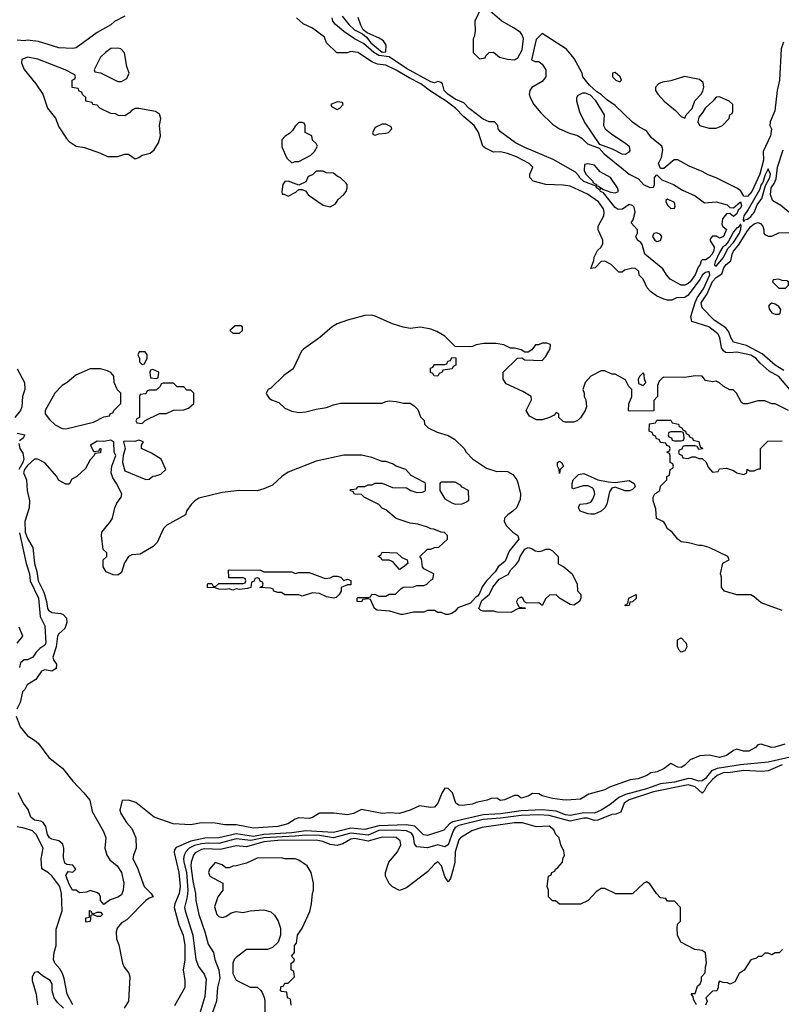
# Model space of a CAD drawing. Header units: inches. Extents: x 2348352 to 2479776, y 460422 to 613655.
# Tile 135 of 256: x 2363745 to 2368125, y 532452 to 538118. Entities that reach past the tile are written whole.
import ezdxf

# ---------------------------------------------------------------- set-up
doc = ezdxf.new("R2010")
doc.units = ezdxf.units.IN
doc.header["$MEASUREMENT"] = 0
doc.layers.add('C3563', color=7, linetype='Continuous')

msp = doc.modelspace()

# ---------------------------------------------------------------- linework, layer by layer
at = {"layer": 'C3563', "color": 4}
for points, elevation in [([(2366410, 538186), (2366398, 538182), (2366362, 538110), (2366364.7, 538050), (2366359.6, 538020.4), (2366352.7, 538007.3), (2366354, 537930), (2366390, 537894), (2366422, 537898), (2366426, 537910), (2366446, 537930), (2366470, 537932), (2366503.6, 537903.6), (2366551, 537891), (2366590, 537886.8), (2366610, 537898.8), (2366635.1, 537944.9), (2366642.7, 538010), (2366633.6, 538033.6), (2366624.7, 538044.7), (2366588, 538070), (2366518, 538110), (2366450, 538168)], 44), ([(2364310, 537954), (2364270, 537952.7), (2364238, 537930), (2364210, 537902), (2364174, 537830), (2364178, 537818), (2364210, 537812), (2364310, 537762), (2364330, 537762), (2364360.4, 537779.6), (2364375.3, 537810), (2364362, 537850), (2364347.3, 537927.3), (2364326, 537950)], 52), ([(2363790, 537902.7), (2363758, 537890), (2363756, 537870), (2363770, 537832), (2363838, 537750), (2363878, 537690), (2363906, 537610), (2363950.9, 537550.9), (2363970, 537502), (2364014.4, 537434.4), (2364030, 537418), (2364070, 537391.3), (2364118, 537382), (2364210.7, 537350.7), (2364250, 537331.3), (2364310, 537331.3), (2364350, 537344.7), (2364370, 537344.7), (2364410, 537318), (2364430, 537326), (2364450, 537338.8), (2364495.3, 537350), (2364519, 537370), (2364544, 537410), (2364555.3, 537450), (2364548.7, 537510), (2364557.2, 537550), (2364550, 537574), (2364526, 537590), (2364430, 537608), (2364410, 537608), (2364390, 537598), (2364376.9, 537583.1), (2364350, 537566), (2364312.7, 537567.3), (2364296.4, 537576.4), (2364270, 537578), (2364206, 537610), (2364190, 537626), (2364166, 537630), (2364162, 537642), (2364126, 537650), (2364126, 537670), (2364107.3, 537687.3), (2364102, 537702), (2364087.3, 537707.3), (2364082, 537722), (2364047.3, 537727.3), (2364046, 537770), (2364062, 537778), (2364066, 537790), (2364062, 537802), (2364006, 537830), (2363850, 537892)], 52), ([(2367170, 537814), (2367154, 537810), (2367154, 537790), (2367174, 537770), (2367190, 537762), (2367198, 537762), (2367206, 537770), (2367198, 537790)], 44), ([(2367567.8, 537792.3), (2367490, 537766.6), (2367441.1, 537758.9), (2367418, 537750), (2367401, 537730), (2367401, 537710), (2367414.8, 537690), (2367450.7, 537650), (2367515.8, 537595.8), (2367550, 537561), (2367570, 537552), (2367577.2, 537570), (2367613.4, 537606.6), (2367627.7, 537652.3), (2367663.5, 537690), (2367672.9, 537707.1), (2367680.4, 537730), (2367676.4, 537756.4), (2367654.3, 537774.3)], 44), ([(2367230, 537343.6), (2367210, 537344), (2367153.9, 537373.9), (2367080.7, 537400.7), (2366994, 537530), (2366966.3, 537586.3), (2366948.7, 537650), (2366948.9, 537671.1), (2366956.4, 537683.6), (2366983.1, 537696.9), (2366996.9, 537696.9), (2367025.4, 537685.4), (2367054.4, 537654.4), (2367106.8, 537570), (2367102, 537510), (2367113, 537490), (2367150, 537458.7), (2367230, 537408.2), (2367250.3, 537390.3), (2367253.8, 537366.2), (2367246.7, 537353.3)], 44), ([(2367770, 537675.3), (2367750, 537673.2), (2367730.6, 537649.4), (2367687.3, 537610), (2367674.4, 537585.6), (2367650, 537558), (2367644.7, 537530), (2367654, 537510), (2367710, 537494), (2367750, 537494), (2367770, 537502), (2367786, 537510), (2367826, 537550), (2367828.4, 537571.6), (2367842, 537578), (2367846, 537590), (2367846, 537630), (2367826, 537650)], 44), ([(2365570, 537646), (2365534, 537630), (2365538, 537618), (2365570, 537602), (2365586, 537610), (2365606, 537630), (2365602, 537642)], 52), ([(2365370, 537526), (2365350, 537526), (2365330, 537506), (2365316.9, 537483.1), (2365296.9, 537463.1), (2365271.6, 537448.4), (2365252.7, 537427.3), (2365252.7, 537387.3), (2365282, 537322), (2365310, 537294), (2365330, 537302), (2365350, 537302), (2365420.4, 537339.6), (2365440.4, 537359.6), (2365458, 537390), (2365450, 537406), (2365430, 537426), (2365426, 537450), (2365386, 537470), (2365386, 537510), (2365382, 537522)], 52), ([(2365850, 537518), (2365830, 537518), (2365790, 537498), (2365774, 537470), (2365778, 537458), (2365790, 537454), (2365810, 537462), (2365850, 537464.7), (2365866, 537470), (2365886, 537490), (2365882, 537502)], 52), ([(2368050, 537259.3), (2368030, 537222.7), (2368018.9, 537181.1), (2368010, 537169.2), (2368000, 537140), (2367934.3, 537025.7), (2367909.2, 536990), (2367906, 536966), (2367910, 536958), (2367913.4, 536966.6), (2367930, 536970.5), (2367950, 536986), (2367970, 537008.5), (2367987, 537053), (2368013.5, 537090), (2368034.8, 537165.2), (2368059.1, 537210), (2368063, 537230)], 48), ([(2365490, 537246), (2365450, 537246), (2365430, 537226), (2365404.7, 537215.3), (2365390, 537186), (2365350, 537166), (2365290, 537188.7), (2365270, 537188), (2365258, 537170), (2365252, 537130), (2365254, 537114), (2365266, 537114), (2365290, 537102), (2365333.6, 537126.4), (2365350, 537142), (2365370, 537142), (2365390, 537132), (2365404.7, 537110), (2365490, 537051), (2365530, 537042), (2365560.4, 537059.6), (2365576.4, 537083.6), (2365610, 537112), (2365622, 537130), (2365628, 537150), (2365628, 537170), (2365620.4, 537180.4), (2365590, 537208), (2365570, 537218), (2365550, 537235.3), (2365510, 537238)], 52), ([(2367470, 537086), (2367462, 537078), (2367462, 537070), (2367472, 537050), (2367490, 537032), (2367510, 537034), (2367514, 537046), (2367510, 537066)], 44), ([(2367890, 536942), (2367878, 536922), (2367870, 536920.7), (2367850, 536897.7), (2367819.1, 536840.9), (2367801.5, 536818.5), (2367789.5, 536810.5), (2367770, 536778.4), (2367745.1, 536725.1), (2367741.6, 536710), (2367743.1, 536703.1), (2367750, 536699.1), (2367792.9, 536750), (2367817.4, 536802.6), (2367850, 536837), (2367885.4, 536890), (2367892.6, 536912.6), (2367894.5, 536934.5)], 48), ([(2367410, 536892.7), (2367391.6, 536888.4), (2367384.7, 536870), (2367398, 536850), (2367410, 536842.8), (2367430, 536846.8), (2367439, 536870), (2367430, 536882)], 44), ([(2368110, 536626), (2368078, 536622), (2368074, 536610), (2368110, 536574), (2368150, 536574), (2368166, 536590), (2368166, 536610), (2368156.4, 536616.4), (2368130, 536618)], 44), ([(2368070, 536488), (2368059.6, 536480.4), (2368052, 536470), (2368058, 536450), (2368070, 536432), (2368090, 536424.7), (2368110, 536424.7), (2368118, 536430), (2368122, 536450), (2368110, 536468), (2368090, 536482)], 44), ([(2365016.4, 536356.4), (2364983.6, 536356.4), (2364954, 536330), (2364970, 536314), (2365010, 536314), (2365026, 536330), (2365026, 536350)], 52), ([(2364467.3, 536207.3), (2364432.7, 536207.3), (2364424.7, 536190), (2364434, 536170), (2364434, 536150), (2364450, 536134), (2364462, 536138), (2364478, 536170), (2364478, 536190)], 52), ([(2366150, 536068), (2366128.4, 536068.4), (2366122, 536082), (2366107.3, 536087.3), (2366107.3, 536112.7), (2366122, 536118), (2366130, 536134), (2366190, 536134), (2366202, 536138), (2366207.3, 536152.7), (2366222, 536158), (2366230, 536174), (2366252.7, 536172.7), (2366254, 536130), (2366238, 536122), (2366231.6, 536108.4), (2366178, 536102), (2366174, 536090), (2366158, 536082)], 52), ([(2364150, 536109), (2364067.5, 536072.5), (2364018, 536030), (2363990, 536014), (2363946.8, 535970), (2363891, 535870), (2363891.3, 535850), (2363916.8, 535816.8), (2363950, 535786.8), (2363990, 535766), (2364010, 535764.7), (2364170, 535802), (2364230, 535834), (2364262, 535838), (2364266, 535850), (2364282, 535858), (2364286, 535870), (2364326, 535910), (2364326, 535970), (2364308.4, 535988.4), (2364288, 536030), (2364287.3, 536067.3), (2364268.4, 536088.4), (2364250, 536098), (2364210, 536108.7)], 52), ([(2364510, 536106), (2364498, 536102), (2364494, 536090), (2364498, 536058), (2364530, 536054), (2364542, 536058), (2364546, 536090)], 52), ([(2367330, 536086), (2367310, 536066), (2367302, 536050), (2367304.7, 536024.7), (2367330, 536014), (2367346, 536030), (2367338, 536050), (2367336.4, 536076.4)], 52), ([(2364630, 536026), (2364570, 536026), (2364558, 536022), (2364552.7, 536007.3), (2364530, 535986), (2364490, 535986), (2364478, 535982), (2364470, 535966), (2364438, 535962), (2364434, 535950), (2364434, 535830), (2364418, 535822), (2364414, 535810), (2364418, 535798), (2364450, 535794), (2364467.3, 535812.7), (2364550, 535852), (2364590, 535852), (2364630, 535872), (2364690, 535874), (2364716.4, 535883.6), (2364746, 535910), (2364746, 535970), (2364730, 535986), (2364707.3, 535987.3), (2364690, 536006), (2364650, 536006)], 52), ([(2367550, 535746), (2367490, 535746), (2367478, 535742), (2367474, 535730), (2367478, 535718), (2367492.7, 535712.7), (2367498, 535698), (2367510, 535694), (2367550, 535694), (2367562, 535698), (2367566, 535710), (2367562, 535742)], 52), ([(2364430, 535699), (2364408, 535692), (2364346.3, 535693.7), (2364342, 535690), (2364352, 535650), (2364341, 535610), (2364337.3, 535570), (2364350, 535522), (2364470, 535472), (2364490, 535474), (2364510, 535492), (2364527.3, 535492.7), (2364556.4, 535503.6), (2364586, 535530), (2364558, 535590), (2364503.1, 535623.1), (2364446, 535650), (2364446, 535670), (2364458, 535690)], 52), ([(2366850, 535506), (2366848, 535530), (2366838, 535550), (2366838, 535570), (2366850, 535578), (2366862, 535570), (2366872, 535550), (2366854, 535530)], 52), ([(2367170, 535456), (2367250, 535466), (2367278, 535450), (2367284.7, 535430), (2367270, 535415.3), (2367252.8, 535407.2), (2367226.8, 535406.8), (2367170, 535429), (2367150, 535422), (2367138, 535402), (2367121, 535330), (2367111, 535310), (2367090, 535289.3), (2367050, 535273.2), (2367030, 535273.2), (2367014, 535274), (2366968.7, 535290), (2366958, 535310), (2366966, 535330), (2367006, 535334), (2367030, 535342.8), (2367041.5, 535358.5), (2367052.7, 535390), (2367049.2, 535410), (2367042, 535422), (2367015.1, 535435.1), (2366984.9, 535435.1), (2366930, 535418), (2366923.1, 535423.1), (2366922, 535450), (2366928.7, 535470), (2366958, 535502), (2366990, 535506), (2367070, 535470.8), (2367130, 535458.8)], 52), ([(2366250, 535458), (2366170, 535458), (2366165.4, 535454.6), (2366162, 535450), (2366162, 535410), (2366190, 535362), (2366230, 535338), (2366250, 535331.3), (2366290, 535332), (2366310, 535342), (2366327.3, 535352.7), (2366326, 535410), (2366290, 535428), (2366280.4, 535440.4)], 52), ([(2365930, 534955.3), (2365895.3, 534995.3), (2365883.1, 535003.1), (2365870, 535008.7), (2365828.9, 535008.9), (2365822, 535022), (2365806, 535030), (2365822, 535038), (2365830, 535054), (2365914, 535050), (2365943.6, 535023.6), (2365974, 535010), (2365978, 534990), (2365950, 534968.7)], 52), ([(2366730, 535058.8), (2366750, 535061), (2366771, 535071), (2366791.1, 535071.1), (2366810, 535062), (2366842, 535030), (2366842, 534990), (2366845.4, 534985.4), (2366874, 534970), (2366922, 534930), (2366951.3, 534870), (2366952.7, 534832.7), (2366972, 534810), (2366972, 534790), (2366964.7, 534770), (2366932, 534750), (2366910, 534753.2), (2366849.1, 534789.1), (2366830, 534808), (2366792.7, 534807.3), (2366771.6, 534788.4), (2366750, 534748), (2366730, 534762), (2366660.4, 534760.4), (2366648, 534768), (2366638, 534790), (2366630, 534795.3), (2366610, 534786), (2366602, 534770), (2366603.6, 534763.6), (2366618, 534738), (2366650, 534734), (2366654, 534730), (2366610, 534728), (2366570, 534708), (2366491.6, 534708.4), (2366470, 534715.3), (2366410, 534715.3), (2366398, 534718), (2366386, 534730), (2366403.2, 534776.8), (2366446.6, 534813.4), (2366467, 534853), (2366502, 534898), (2366554, 534926), (2366570, 534952), (2366599, 534981), (2366615.3, 535004.7), (2366624, 535030), (2366650, 535071), (2366670, 535080.7), (2366690, 535075.5), (2366710, 535062.8)], 52), ([(2365150, 534942), (2365310, 534942), (2365330, 534932), (2365350, 534938), (2365410, 534938), (2365502, 534902), (2365530, 534906), (2365550, 534916), (2365570, 534916), (2365592, 534910), (2365610, 534892), (2365630, 534898), (2365650, 534891.3), (2365650, 534866), (2365630, 534866), (2365594, 534850), (2365594, 534830), (2365582, 534810), (2365566, 534794), (2365550, 534788.7), (2365510, 534797.2), (2365470, 534817.2), (2365430, 534821.2), (2365370, 534802), (2365350, 534808.7), (2365270, 534809.2), (2365250, 534822), (2365230, 534822), (2365206, 534830), (2365202, 534842), (2365188, 534848), (2365126, 534850), (2365142, 534858), (2365146, 534870), (2365142, 534882), (2365127.3, 534887.3), (2365122, 534902), (2365110, 534906), (2365098, 534902), (2365092.7, 534887.3), (2365078, 534882), (2365074, 534850), (2365055.3, 534844.7), (2365010, 534839), (2364990, 534844), (2364970, 534835.3), (2364950, 534844), (2364930, 534839), (2364890, 534842), (2364870, 534848.7), (2364826, 534850), (2364826, 534870), (2364830, 534874), (2364850, 534874), (2364858, 534858), (2364870, 534854), (2364890, 534874), (2365030, 534874), (2365042, 534878), (2365046, 534890), (2365042, 534902), (2365030, 534906), (2364947.3, 534907.3), (2364946, 534950), (2364950, 534952), (2365130, 534951.3)], 52), ([(2367230, 534746), (2367226, 534750), (2367242, 534758), (2367248, 534790), (2367290, 534811.3), (2367290, 534788), (2367270, 534768), (2367254, 534766), (2367250, 534748)], 52), ([(2367550, 534478), (2367538, 534490), (2367528.7, 534510), (2367528.7, 534550), (2367550, 534562), (2367578, 534530), (2367582, 534510), (2367570, 534486)], 52), ([(2364170, 532974), (2364190, 532982), (2364210, 532982), (2364222, 532970), (2364210, 532958), (2364190, 532958), (2364170, 532968), (2364154, 532966), (2364150, 532928), (2364130, 532926), (2364126, 532930), (2364126, 532950), (2364146, 532954), (2364147.3, 532992.7), (2364154, 532990), (2364158, 532978)], 52)]:
    msp.add_lwpolyline(points, close=True, dxfattribs=dict(at, elevation=elevation))
for points, elevation in [([(2364350, 538138), (2364290, 538108.7), (2364270, 538089), (2364190, 538044), (2364070, 537957.2), (2364050, 537953.2), (2363970, 537956), (2363852.9, 537992.9), (2363790, 538001.2), (2363770, 537997.2), (2363730, 538001.2)], 48), ([(2368175.1, 535990), (2368110, 536065.7), (2368056.2, 536096.2), (2368002.8, 536142.8), (2367978.7, 536170), (2367950, 536187.8), (2367870, 536205.1), (2367830, 536200.7), (2367803.3, 536203.3), (2367791.9, 536211.9), (2367781.2, 536230), (2367771.6, 536290), (2367759.3, 536310), (2367708.7, 536350), (2367610, 536382), (2367605.6, 536410), (2367628.9, 536491.1), (2367642, 536518), (2367678, 536570), (2367713.3, 536650), (2367710, 536668.7), (2367690, 536664), (2367672.2, 536650), (2367657.1, 536622.9), (2367590, 536533), (2367570, 536520.5), (2367522, 536518), (2367495.3, 536504.7), (2367470, 536504), (2367449.4, 536509.4), (2367408, 536530), (2367373.6, 536553.6), (2367354.6, 536574.6), (2367330, 536626), (2367308.4, 536648.4), (2367306, 536670), (2367287.3, 536687.3), (2367270, 536688), (2367223.6, 536676.4), (2367210, 536666), (2367190, 536666), (2367146, 536710), (2367110, 536728), (2367090, 536726), (2367054, 536690), (2367030, 536686), (2367047.3, 536732.7), (2367048.4, 536751.6), (2367068, 536790), (2367088.7, 536810), (2367099, 536830), (2367099, 536850), (2367072.3, 536910), (2367072, 536930), (2367105.1, 536990), (2367107.3, 537010), (2367102.9, 537030), (2367073.6, 537070), (2367010, 537114.3), (2366910, 537159.5), (2366870, 537166.6), (2366770.7, 537169.3), (2366698, 537190), (2366678, 537210), (2366678, 537230), (2366695.3, 537270), (2366675.3, 537290), (2366602, 537330), (2366550, 537349.3), (2366510, 537357.2), (2366470, 537355.3), (2366420.2, 537380.2), (2366409, 537390), (2366383.7, 537470), (2366359.5, 537510), (2366300.1, 537560.1), (2366251.6, 537610), (2366198, 537650), (2366107.2, 537707.2), (2366051.5, 537750), (2365984.1, 537784.1), (2365910, 537828.7), (2365850, 537856.1), (2365802.2, 537862.3), (2365774.1, 537874.2), (2365690, 537928.7), (2365650, 537935.3), (2365628.4, 537928.4), (2365568.4, 537928.4), (2365510, 537986), (2365497.2, 538017.2), (2365430, 538068.7), (2365374.6, 538094.6), (2365338, 538130)], 48), ([(2368137.5, 537990), (2368123.5, 537950), (2368114.5, 537770), (2368101.7, 537710), (2368087, 537593), (2368060.5, 537530), (2368059.3, 537510), (2368068.4, 537490), (2368062.6, 537450), (2368020.5, 537359.5), (2368021.8, 537310), (2368001, 537230), (2367955.2, 537130), (2367930, 537101.6), (2367910, 537102), (2367890, 537135.3), (2367870, 537149), (2367750, 537209.2), (2367705.1, 537225.1), (2367670, 537245.2), (2367595.3, 537275.3), (2367530, 537312), (2367508.5, 537311.5), (2367450, 537262.7), (2367430, 537262), (2367419.3, 537290), (2367435.3, 537324.7), (2367444.5, 537370), (2367438, 537390), (2367378.4, 537438.4), (2367350, 537479.3), (2367310, 537499), (2367270, 537529.2), (2367170, 537625.2), (2367120.1, 537660.1), (2367090, 537688.7), (2367064, 537704), (2367022, 537742), (2366984, 537790), (2366979, 537810), (2366934.8, 537894.8), (2366890, 537949), (2366750, 538038), (2366715.3, 538004.7), (2366688.1, 537888.1), (2366710, 537878), (2366730, 537878), (2366750, 537862), (2366771, 537830), (2366771, 537790), (2366750, 537762), (2366690.9, 537729.1), (2366678, 537710), (2366676, 537690), (2366681, 537670), (2366702.8, 537630), (2366742, 537582), (2366810, 537517.3), (2366850, 537490.8), (2366906.2, 537466.2), (2366952.2, 537452.2), (2366977.4, 537437.4), (2367010, 537403.8), (2367078.3, 537378.3), (2367105.7, 537345.7), (2367205.2, 537265.2), (2367250.7, 537230), (2367303.4, 537203.4), (2367332, 537170), (2367370, 537152), (2367390, 537154), (2367395.3, 537170), (2367395.3, 537210), (2367410, 537224.7), (2367437.3, 537197.3), (2367504.7, 537170), (2367556.7, 537136.7), (2367630, 537104), (2367684, 537064), (2367750, 537070.7), (2367813.4, 537053.4), (2367830, 537038), (2367850, 537036), (2367891.3, 537070), (2367897.1, 537050), (2367890, 537034), (2367877.5, 537022.5), (2367870, 537002), (2367850, 536986.6), (2367830, 537004), (2367810, 537000.9), (2367787.9, 536972.1), (2367782.6, 536942.6), (2367788.5, 536928.5), (2367810.4, 536910.4), (2367792.8, 536870), (2367770, 536860.9), (2367750, 536872.7), (2367730, 536872.7), (2367719.1, 536860.9), (2367714, 536850), (2367738.7, 536810), (2367736.5, 536790), (2367727.2, 536770), (2367710, 536749.6), (2367690, 536737), (2367670, 536736), (2367664, 536730), (2367659.1, 536710), (2367646.1, 536693.9), (2367630, 536649.6), (2367600.3, 536610), (2367590, 536599.7), (2367570, 536591.3), (2367550, 536591.3), (2367486.1, 536626.1), (2367464.2, 536650), (2367443.9, 536683.9), (2367340.9, 536770), (2367325.2, 536825.2), (2367317.2, 536837.2), (2367298, 536850), (2367288.7, 536870), (2367298, 536890), (2367298, 536910), (2367262, 536950), (2367272.5, 536967.5), (2367285.2, 537010), (2367279.3, 537039.3), (2367270, 537048.7), (2367250, 537055.3), (2367212.5, 537027.5), (2367186.7, 537026.7), (2367170, 537037), (2367102.7, 537122.7), (2367085.2, 537130), (2367082, 537138), (2367086, 537146), (2367078, 537142), (2367062, 537150), (2367060.4, 537159.6), (2367070, 537162), (2367102, 537142), (2367145.5, 537125.5), (2367170, 537122), (2367188.7, 537130), (2367183.7, 537150), (2367142.7, 537210), (2367083, 537243), (2367050, 537280.9), (2367011.6, 537288.4), (2366994, 537286), (2366991.3, 537250), (2367001, 537230), (2367041, 537190), (2367042, 537182), (2367062, 537170), (2367059.6, 537160.4), (2366990, 537187.6), (2366963.7, 537210), (2366960.2, 537220.2), (2366941.2, 537241.2), (2366813.4, 537313.4), (2366650, 537382.4), (2366597.2, 537410), (2366510, 537474), (2366497.2, 537490), (2366494, 537510), (2366475.3, 537530), (2366446, 537530), (2366410, 537546.6), (2366330, 537607.3), (2366299.7, 537639.8), (2366250, 537662), (2366207.6, 537690), (2366185.6, 537710), (2366176, 537750), (2366170, 537757.2), (2366150, 537762.7), (2366130, 537755.1), (2366110, 537761.6), (2365970, 537837.6), (2365870, 537905.6), (2365810, 537913.2), (2365782, 537930), (2365722, 537982), (2365670, 538008.3), (2365610, 538049.7), (2365560.7, 538090), (2365545.1, 538110), (2365542.7, 538130)], 44), ([(2365598.8, 538138.8), (2365637.3, 538090), (2365670, 538060.7), (2365716.9, 538036.9), (2365738.8, 538018.8), (2365765.2, 537985.2), (2365830, 537931), (2365850, 537934), (2365851.8, 537971.8), (2365837, 537997), (2365812.9, 538012.9), (2365743.1, 538043.1), (2365720.2, 538060.2), (2365706.3, 538086.3), (2365691.8, 538131.8)], 44), ([(2368168.7, 537010), (2368122, 537050), (2368076.5, 537076.5), (2368063.5, 537110), (2368067, 537150), (2368084.7, 537175.3), (2368096.5, 537203.5), (2368103.8, 537270), (2368135.1, 537370)], 44), ([(2368139.5, 536099.5), (2368090, 536129.7), (2368015.9, 536195.9), (2367924.2, 536244.2), (2367850, 536263.6), (2367834, 536290), (2367823, 536323), (2367805.9, 536345.9), (2367739.6, 536390), (2367670, 536460.9), (2367664.8, 536490), (2367699.1, 536540.9), (2367730, 536611.8), (2367750, 536634.6), (2367783.5, 536656.5), (2367794.7, 536690), (2367808.4, 536710), (2367835.3, 536730), (2367842.7, 536770), (2367850, 536785.5), (2367879.7, 536820.3), (2367930, 536903), (2367950, 536928), (2367970, 536943), (2367990, 536950.5), (2368006, 536946), (2368018, 536930), (2368024.7, 536910), (2368024.7, 536890), (2368030, 536882), (2368050, 536872), (2368070, 536872), (2368110, 536891.3), (2368170, 536894)], 44), ([(2368166, 535870), (2368090, 535908), (2368070, 535908), (2368030, 535926), (2367990, 535926), (2367930, 535908), (2367908.4, 535908.4), (2367896.4, 535916.4), (2367868.4, 535968.4), (2367848, 535988), (2367830, 535988.7), (2367790, 536008.7), (2367768.9, 536028.9), (2367750, 536038), (2367730, 536035.3), (2367690, 536042), (2367670, 536068), (2367630, 536069), (2367570, 536059), (2367450, 536062), (2367442, 536058), (2367422, 536038), (2367412.7, 536012.7), (2367414, 535950), (2367392.7, 535927.3), (2367392.7, 535867.3), (2367250, 535866), (2367246, 535870), (2367248.4, 535908.4), (2367266, 535950), (2367266, 535990), (2367248.4, 536008.4), (2367230, 536046), (2367170, 536078), (2367150, 536078), (2367110, 536098), (2367090, 536098), (2367030, 536068), (2366998, 536030), (2366984.7, 535990), (2366991.3, 535970), (2366991.3, 535950), (2367001, 535930), (2367004.7, 535890), (2366998, 535870), (2366970, 535828), (2366952, 535810), (2366930, 535802), (2366882, 535802), (2366870, 535806), (2366846, 535830), (2366846, 535850), (2366830, 535858), (2366818, 535842), (2366791.1, 535828.9), (2366750, 535815.3), (2366716.4, 535816.4), (2366676.4, 535836.4), (2366658, 535870), (2366688, 535930), (2366686, 535950), (2366638, 535978), (2366543.1, 536023.1), (2366526, 536050), (2366526, 536090), (2366608.4, 536171.6), (2366632, 536172), (2366650, 536162), (2366750, 536158), (2366770, 536178), (2366796.4, 536223.6), (2366798, 536250), (2366776.5, 536256.5), (2366750, 536257.2), (2366728, 536248), (2366712, 536248), (2366690, 536218), (2366670, 536206), (2366650, 536206), (2366630, 536218), (2366590, 536228), (2366568.4, 536228.4), (2366530, 536248), (2366485.4, 536254.6), (2366414.6, 536254.6), (2366370, 536248), (2366350, 536238), (2366330, 536235.3), (2366250, 536238), (2366190, 536298), (2366144.7, 536324.7), (2366110, 536337.2), (2366050, 536348.7), (2365990, 536342), (2365950, 536348.7), (2365890, 536368.7), (2365790, 536413.2), (2365770, 536417.2), (2365730, 536416), (2365630.7, 536389.3), (2365570, 536368.7), (2365542, 536350), (2365471.3, 536290), (2365376.8, 536223.2), (2365366, 536210), (2365318, 536110), (2365264.7, 536070), (2365190, 535998), (2365174, 535990), (2365162, 535970), (2365163.6, 535963.6), (2365179.6, 535939.6), (2365194, 535930), (2365235.3, 535915.3), (2365270, 535882), (2365310, 535864.7), (2365350, 535858), (2365390, 535861), (2365450, 535878), (2365510, 535886), (2365550, 535902), (2365590, 535911.3), (2365830, 535912), (2365850, 535922), (2365870, 535924.7), (2365910, 535922), (2365951.6, 535911.6), (2365990, 535911.3), (2366015.3, 535895.3), (2366035.3, 535875.3), (2366050, 535834), (2366071.6, 535811.6), (2366074, 535790), (2366094, 535770), (2366145.4, 535745.4), (2366210, 535724.7), (2366245.4, 535705.4), (2366302, 535650), (2366312, 535630), (2366350, 535591.3), (2366430, 535538), (2366490, 535518), (2366510, 535521), (2366550, 535518), (2366582, 535502), (2366604.7, 535470), (2366610, 535454), (2366624.7, 535390), (2366623.6, 535356.4), (2366602, 535310), (2366582, 535290), (2366552, 535270), (2366534, 535250), (2366532, 535230), (2366545.4, 535205.4), (2366582, 535170), (2366610.6, 535150.6), (2366616, 535130), (2366559.9, 535060.1), (2366538, 535002), (2366497.3, 534970), (2366478.8, 534941.2), (2366430, 534889), (2366404.9, 534855.1), (2366387.9, 534812.1), (2366378.5, 534801.5), (2366366.2, 534793.8), (2366338.5, 534761.5), (2366265.2, 534734.8), (2366250, 534715.3), (2366230, 534702), (2366210, 534695.3), (2366196.4, 534696.4), (2366170, 534708), (2366150, 534708), (2366130, 534718), (2366090, 534718), (2366070, 534708.7), (2366010, 534708.7), (2365950, 534695.3), (2365936.4, 534696.4), (2365874.6, 534714.6), (2365800.4, 534720.4), (2365786, 534730), (2365762, 534782), (2365750, 534786), (2365718, 534782), (2365710, 534768), (2365686, 534770), (2365686, 534790), (2365690, 534794), (2365750, 534794), (2365762, 534798), (2365770, 534812), (2365791.1, 534811.1), (2365810, 534802), (2365850, 534802), (2365870, 534812), (2365907.3, 534812.7), (2365936.4, 534843.6), (2365950, 534852), (2366010, 534854), (2366030, 534862), (2366070, 534862), (2366086, 534870), (2366110, 534894), (2366122, 534898), (2366126, 534930), (2366070, 534958), (2366062, 534970), (2366056.4, 535016.4), (2366046, 535030), (2366090, 535072), (2366110, 535072), (2366130, 535082), (2366156.4, 535083.6), (2366206, 535130), (2366206, 535150), (2366187.3, 535167.3), (2366168.4, 535168.4), (2366127.3, 535187.3), (2366110, 535188), (2366090, 535198), (2366034.6, 535214.6), (2365990, 535222), (2365910, 535248.7), (2365850, 535298), (2365830, 535308), (2365810, 535328), (2365726, 535370), (2365710, 535386), (2365670, 535388), (2365662, 535402), (2365646, 535410), (2365650, 535414), (2365682, 535418), (2365690, 535432), (2365730, 535432), (2365750, 535442), (2365770, 535442), (2365788.9, 535451.1), (2365830, 535451.3), (2365890, 535426), (2365970, 535424.7), (2365994, 535410), (2366030, 535398), (2366060.4, 535399.6), (2366074.6, 535405.4), (2366078, 535410), (2366078, 535450), (2366070, 535458), (2365996.4, 535496.4), (2365966, 535530), (2365910, 535548.7), (2365890, 535562), (2365850, 535575.3), (2365830, 535575.3), (2365770, 535599), (2365710, 535613.2), (2365610, 535613.2), (2365450, 535577.2), (2365290, 535515.3), (2365252, 535490), (2365199.8, 535440.2), (2365150, 535418), (2365110, 535408), (2365010, 535409), (2364910, 535397.2), (2364775.3, 535364.7), (2364752, 535350), (2364730.9, 535329.1), (2364706.4, 535293.6), (2364698, 535270), (2364592, 535210), (2364572, 535190), (2364536, 535110), (2364512.8, 535087.2), (2364438, 535042), (2364390, 535039), (2364370, 535028.7), (2364347.1, 534992.9), (2364330, 534938), (2364310, 534922), (2364283.1, 534923.1), (2364242, 534942), (2364226, 534970), (2364226, 535010), (2364246, 535030), (2364246, 535050), (2364226, 535070), (2364215.3, 535150), (2364218, 535170), (2364268, 535230), (2364278, 535250), (2364293.2, 535310), (2364303.7, 535336.3), (2364329, 535370), (2364333.2, 535390), (2364302.7, 535450), (2364281.2, 535481.2), (2364271.8, 535510), (2364275.1, 535550), (2364299, 535610), (2364289.3, 535630), (2364286, 535690), (2364270, 535699.6), (2364230, 535691.6), (2364190, 535693.2), (2364152, 535670), (2364170, 535634), (2364202, 535638), (2364206, 535650), (2364211.1, 535651.1), (2364210, 535626), (2364178, 535622), (2364174, 535610), (2364150, 535586), (2364123.6, 535536.4), (2364074, 535490), (2364045.4, 535474.6), (2364030, 535446), (2364010, 535446), (2363968.9, 535468.9), (2363958, 535490), (2363889.1, 535569.1), (2363850, 535588.7), (2363830, 535588.7), (2363790, 535552.6), (2363772.8, 535530), (2363767.9, 535510), (2363784, 535470), (2363788.9, 535410), (2363801.6, 535350), (2363799.1, 535310), (2363774.9, 535230), (2363777.3, 535170), (2363790, 535133.4), (2363820.5, 535080.5), (2363830.7, 534990), (2363843.9, 534943.9), (2363850.5, 534890), (2363884.6, 534824.6), (2363899, 534770), (2363904.2, 534730), (2363910, 534720.5), (2363930, 534707), (2363981, 534701), (2363995.3, 534695.3), (2364014.8, 534674.8), (2364016, 534650), (2364004.5, 534615.5), (2363970, 534585.2), (2363962.4, 534570), (2363954.3, 534510), (2363934.9, 534450), (2363940.7, 534430), (2363957.3, 534410), (2363954.9, 534385.1), (2363930.6, 534369.4), (2363890, 534378), (2363870.5, 534369.5), (2363838.9, 534321.1), (2363787.7, 534290), (2363775.5, 534264.5), (2363762, 534250), (2363748.4, 534190), (2363728.4, 534150)], 52), ([(2363730.4, 536110), (2363773, 536030), (2363775.5, 535990), (2363760.5, 535950), (2363758.4, 535890), (2363750.3, 535869.7), (2363717.1, 535830)], 48), ([(2368130, 534719), (2368010, 534762), (2367970, 534798), (2367950, 534808), (2367870, 534809.2), (2367798, 534830), (2367782, 534850), (2367782, 534910), (2367775.3, 534930), (2367789.1, 534990.9), (2367826, 535010), (2367818, 535030), (2367710, 535080.9), (2367670, 535092.3), (2367650, 535092.7), (2367591.6, 535108.4), (2367550, 535114), (2367529.3, 535129.3), (2367498, 535170), (2367468, 535190), (2367462, 535210), (2367450, 535228), (2367408, 535248), (2367403.1, 535303.1), (2367389, 535350), (2367388.7, 535370), (2367398, 535390), (2367426, 535410), (2367430, 535434), (2367466, 535470), (2367466, 535490), (2367482, 535498), (2367486, 535530), (2367502, 535538), (2367506, 535550), (2367502, 535562), (2367486, 535570), (2367486, 535610), (2367482, 535622), (2367466, 535630), (2367482, 535638), (2367486, 535650), (2367482, 535662), (2367467.3, 535667.3), (2367462, 535682), (2367430, 535686), (2367422, 535702), (2367407.3, 535707.3), (2367402, 535722), (2367387.3, 535727.3), (2367382, 535742), (2367366, 535750), (2367367.3, 535792.7), (2367402, 535798), (2367410, 535814), (2367490, 535814), (2367498, 535798), (2367534, 535790), (2367538, 535778), (2367554, 535770), (2367558, 535758), (2367574, 535750), (2367578, 535738), (2367594, 535730), (2367598, 535718), (2367614, 535710), (2367618, 535698), (2367650, 535692), (2367658, 535658), (2367670, 535654), (2367672, 535648), (2367650, 535646), (2367642, 535662), (2367630, 535666), (2367570, 535666), (2367558, 535662), (2367552.7, 535647.3), (2367538, 535642), (2367534, 535630), (2367538, 535618), (2367552.7, 535612.7), (2367558, 535598), (2367590, 535594), (2367610, 535602), (2367630, 535602), (2367650, 535594), (2367670, 535594), (2367692.7, 535572.7), (2367703.6, 535543.6), (2367730, 535514), (2367762, 535518), (2367770, 535534), (2367810, 535538), (2367850, 535524.7), (2367870, 535511.3), (2367910, 535502), (2367926, 535510), (2367928.4, 535531.6), (2367942, 535522), (2367970, 535522), (2367994, 535534), (2368006, 535534), (2368006, 535650), (2368047.3, 535692.7), (2368130, 535694)], 52), ([(2363730, 535738.8), (2363774, 535730), (2363764.7, 535710), (2363744.4, 535695.6)], 48), ([(2363740.9, 535679.1), (2363746.5, 535650), (2363763.1, 535623.1), (2363768.2, 535590), (2363762.6, 535570), (2363741, 535530)], 48), ([(2363744.8, 535164.8), (2363781.5, 534990), (2363801.2, 534930), (2363806.3, 534890), (2363853.6, 534790), (2363863.4, 534683.4), (2363890.7, 534630), (2363896.3, 534530), (2363890, 534519), (2363860.4, 534499.6), (2363840.4, 534479.6), (2363821, 534450), (2363790, 534434), (2363770, 534435.3), (2363750, 534418), (2363744.7, 534390)], 48), ([(2363729.7, 534530), (2363763.7, 534570), (2363743.1, 534623.1)], 48), ([(2363724.9, 534110), (2363747.7, 534050), (2363790, 533997.3), (2363830, 533972.7), (2363852.8, 533952.7), (2363912.3, 533872.3), (2363991.5, 533811.5), (2364050, 533736.3), (2364114, 533670), (2364147.9, 533627.9), (2364162, 533562), (2364226.2, 533446.2), (2364240.5, 533410), (2364235.5, 533350), (2364246, 533310), (2364264.5, 533284.5), (2364306, 533250), (2364330.5, 533210.5), (2364344.7, 533150), (2364341, 533110), (2364330, 533082), (2364310, 533068.7), (2364266, 533054), (2364230, 533026), (2364209.2, 533049.2), (2364209, 533070), (2364204, 533084), (2364193.6, 533093.6), (2364150, 533106.6), (2364130, 533097.2), (2364090, 533094), (2364070, 533109.3), (2364049.7, 533109.7), (2364030, 533144), (2364010, 533194), (2364024, 533216), (2364050, 533212), (2364068, 533230), (2364050, 533254), (2364016.4, 533256.4), (2364004.7, 533264.7), (2363996.5, 533296.5), (2363999.5, 533350), (2363994, 533374), (2363970, 533394), (2363930, 533402), (2363917.2, 533410), (2363906, 533430), (2363894.7, 533474.7), (2363879.3, 533499.3), (2363866, 533506), (2363830, 533512), (2363810, 533529.2), (2363793.7, 533573.7), (2363767.3, 533610), (2363735.6, 533670)], 52), ([(2368144.7, 533950), (2368088.3, 533931.7), (2368068.7, 533930), (2368010, 533949.4), (2367990, 533945.2), (2367977.3, 533930), (2367938, 533910), (2367908.5, 533908.5), (2367870, 533921.2), (2367850, 533913.2), (2367810, 533884.7), (2367770, 533872), (2367710, 533885.6), (2367656.8, 533883.2), (2367600.7, 533859.3), (2367570, 533827.8), (2367550, 533815.1), (2367530, 533817.2), (2367490, 533837.2), (2367451, 533810), (2367411.3, 533790), (2367374.9, 533785.1), (2367351, 533770), (2367302, 533750), (2367256.1, 533743.9), (2367137.5, 533702.5), (2367110, 533687), (2367018, 533662), (2366970, 533633.2), (2366890, 533627.6), (2366866, 533630), (2366810, 533637), (2366750, 533652.7), (2366730, 533662.7), (2366693.7, 533666.3), (2366670, 533649.6), (2366630, 533639), (2366610, 533654), (2366590, 533654), (2366534, 533630), (2366510, 533626), (2366490, 533638), (2366456.4, 533636.4), (2366433.2, 533626.8), (2366370, 533614), (2366350, 533603.7), (2366290, 533597.2), (2366270, 533599.3), (2366254, 533610), (2366234, 533670), (2366210, 533694), (2366190, 533695.3), (2366173.2, 533666.8), (2366150, 533609.3), (2366130, 533587), (2366110, 533584.5), (2366044.9, 533595.1), (2365990.8, 533570), (2365929.7, 533549.7), (2365870, 533553.3), (2365830, 533549.8), (2365710, 533573.6), (2365664.7, 533550), (2365630, 533542.9), (2365551.7, 533551.7), (2365470, 533552), (2365430, 533527), (2365410, 533521.6), (2365350, 533524.7), (2365330, 533517.4), (2365287.3, 533490), (2365230, 533476.5), (2365090, 533466.1), (2364990, 533485.2), (2364925.6, 533485.6), (2364870, 533494.3), (2364790, 533497.6), (2364730, 533486), (2364628, 533490), (2364518, 533530), (2364412.9, 533612.9), (2364370, 533628), (2364334, 533626), (2364321, 533570), (2364326, 533550), (2364359.1, 533499.1), (2364390, 533464.7), (2364413, 533410), (2364414.8, 533350), (2364399.1, 533310), (2364396.3, 533290), (2364421.7, 533241.7), (2364461, 533130), (2364502, 533090), (2364512, 533070), (2364490, 533064), (2364470, 533049.2), (2364361.4, 532938.6), (2364330, 532921.2), (2364305.5, 532890), (2364300.7, 532870), (2364302.8, 532830), (2364315.3, 532795.3), (2364337.3, 532690), (2364346.2, 532666.2), (2364372.5, 532632.5), (2364378.4, 532610), (2364370.5, 532470), (2364345.5, 532430)], 56), ([(2368210, 533883.2), (2368050, 533846.2), (2367890, 533830.6), (2367756.3, 533810), (2367724.1, 533795.9), (2367690, 533752.6), (2367670, 533738), (2367650, 533736.4), (2367610.7, 533750.7), (2367590, 533752.5), (2367510, 533731.4), (2367430, 533721.1), (2367350, 533691.9), (2367230, 533659.5), (2367190, 533641.6), (2367139.8, 533600.2), (2367090, 533568.7), (2367050, 533552.4), (2366990, 533553.7), (2366910, 533539.4), (2366883.3, 533543.3), (2366830, 533563.9), (2366749, 533571), (2366630, 533565.3), (2366510, 533549.2), (2366410, 533542.4), (2366237, 533503), (2366217.4, 533490), (2366184.6, 533455.4), (2366090, 533423), (2366067.7, 533427.7), (2366017.4, 533477.4), (2365970, 533485.5), (2365810, 533480.2), (2365730, 533459.3), (2365650, 533465.2), (2365550, 533441.7), (2365390, 533449.9), (2365310, 533438.3), (2365150, 533429), (2365090, 533417.6), (2364990, 533433), (2364890, 533409.8), (2364810, 533408.4), (2364729.5, 533390.5), (2364645.9, 533354.2), (2364635.9, 533344.1), (2364633.2, 533326.8), (2364660.3, 533210), (2364668.8, 533130), (2364663.1, 533090), (2364638, 533030), (2364634.4, 533010), (2364659.6, 532910), (2364685.3, 532850), (2364695.6, 532790), (2364694.2, 532705.8), (2364684.9, 532650), (2364694.8, 532590), (2364694, 532550), (2364636.1, 532443.9)], 64), ([(2368129.6, 533829.6), (2368050, 533795.4), (2368012.9, 533792.9), (2367910, 533798.2), (2367833.6, 533786.4), (2367790, 533784.8), (2367756.4, 533770), (2367730, 533745.7), (2367696.9, 533710), (2367681.6, 533678.4), (2367670, 533667.3), (2367630, 533704.8), (2367590, 533714.8), (2367390, 533674.8), (2367250.6, 533630), (2367220.5, 533610), (2367202, 533558), (2367173.2, 533546.8), (2367150, 533545.1), (2367070, 533512.3), (2367050, 533510.9), (2367010, 533523.1), (2366990, 533524.1), (2366910, 533505.6), (2366790, 533538.9), (2366730, 533543.2), (2366630, 533539.8), (2366510, 533523.4), (2366410, 533515.6), (2366270, 533481.4), (2366250.4, 533470), (2366237.3, 533450), (2366210, 533369.3), (2366190, 533358), (2366150, 533369.6), (2366090, 533352), (2366030, 533359.3), (2366016.2, 533376.2), (2366010, 533419), (2365997.8, 533437.8), (2365969.8, 533449.8), (2365910, 533455.2), (2365810, 533452.6), (2365750, 533426.5), (2365650, 533437.7), (2365550, 533410.6), (2365470, 533423.4), (2365390, 533426.6), (2365330, 533419.1), (2365150, 533410.8), (2365075.1, 533395.1), (2364990, 533404.6), (2364890, 533377), (2364830, 533380.2), (2364790, 533376.8), (2364750, 533365.7), (2364719.5, 533350), (2364700.3, 533330), (2364690.3, 533310), (2364687.1, 533290), (2364688.2, 533270), (2364705.2, 533210), (2364712.2, 533110), (2364708.2, 533071.8), (2364693.4, 533010), (2364696.3, 532990), (2364740.3, 532850), (2364758.4, 532710), (2364774, 532670), (2364805.8, 532625.8), (2364817.1, 532597.1), (2364810, 532498), (2364770, 532364)], 68), ([(2364051.6, 532450), (2364018.4, 532510), (2364001.7, 532601.7), (2363992.2, 532630), (2363976.4, 532656.4), (2363947.1, 532690), (2363940.4, 532710), (2363944.2, 532750), (2363955, 532790), (2363955.4, 532884.6), (2363989.7, 532990), (2363986.3, 533090), (2363975.8, 533130), (2363930.8, 533190.8), (2363910, 533209.6), (2363872.5, 533232.5), (2363869.5, 533290), (2363879.3, 533350), (2363840.7, 533430), (2363819, 533450), (2363770, 533465.1), (2363730, 533473)], 56), ([(2367638, 532450), (2367620.4, 532480.4), (2367618, 532498), (2367606, 532510), (2367610, 532514), (2367630, 532514), (2367644, 532556), (2367658, 532570), (2367666, 532590), (2367666, 532610), (2367687.3, 532632.7), (2367688.4, 532668.4), (2367694, 532690), (2367688.4, 532748.4), (2367670, 532762), (2367628.4, 532768.4), (2367548, 532810), (2367528, 532850), (2367526, 532890), (2367527.3, 532912.7), (2367546, 532930), (2367546, 533010), (2367510, 533046), (2367470, 533046), (2367462, 533062), (2367430, 533066), (2367408, 533090), (2367370, 533146), (2367350, 533158), (2367334, 533150), (2367270, 533088), (2367172.7, 533087.3), (2367110, 533118), (2367090, 533118), (2367059.6, 533100.4), (2367014, 533050), (2366970, 533028), (2366850, 533028), (2366827.3, 533047.3), (2366808.4, 533048.4), (2366786, 533070), (2366786, 533110), (2366778, 533130), (2366786, 533190), (2366802, 533198), (2366806, 533210), (2366822, 533218), (2366826, 533230), (2366840.4, 533239.6), (2366866, 533270), (2366868, 533290), (2366878, 533310), (2366874.6, 533334.6), (2366858, 533370), (2366848, 533410), (2366829.1, 533429.1), (2366816.5, 533456.5), (2366790, 533477.2), (2366714.6, 533474.6), (2366636.9, 533496.9), (2366590, 533496.8), (2366402, 533470), (2366346, 533450), (2366281, 533410), (2366270, 533399), (2366248.9, 533330), (2366246.7, 533270), (2366238.4, 533230), (2366222.8, 533177.2), (2366210, 533158), (2366190, 533188.7), (2366170, 533248.7), (2366150, 533273.2), (2366130, 533259), (2366090, 533214), (2365970, 533122), (2365930, 533108), (2365890, 533128), (2365870, 533148), (2365848.7, 533190), (2365848.7, 533210), (2365868.7, 533270), (2365918, 533330), (2365936.2, 533370), (2365933, 533393), (2365910, 533412.8), (2365830, 533414.3), (2365750, 533391.6), (2365670, 533406.2), (2365650, 533402.3), (2365604.2, 533375.8), (2365570, 533366), (2365530, 533372.3), (2365489.2, 533390), (2365450, 533396.2), (2365230, 533395.8), (2365150, 533388), (2365050, 533359.2), (2364990, 533365.1), (2364897.6, 533342.4), (2364810, 533347.6), (2364790, 533344.2), (2364755.1, 533324.9), (2364744.2, 533310), (2364731.8, 533270), (2364730.3, 533249.7), (2364741.4, 533161.4), (2364756.9, 533090), (2364758.7, 533050), (2364774.9, 532970), (2364810.4, 532870), (2364830, 532798), (2364859.1, 532750), (2364868.2, 532710), (2364890.3, 532650.3), (2364896.5, 532603.5), (2364882.6, 532550), (2364877, 532470), (2364849, 532390)], 72), ([(2365307.3, 532447.3), (2365302, 532482), (2365286, 532490), (2365282, 532522), (2365250, 532526), (2365246, 532530), (2365247.3, 532552.7), (2365262, 532558), (2365270, 532574), (2365290, 532574), (2365326, 532610), (2365322, 532642), (2365306, 532650), (2365306, 532690), (2365322, 532698), (2365326, 532710), (2365308, 532730), (2365326, 532750), (2365326, 532790), (2365336.4, 532803.6), (2365342, 532850), (2365369.1, 532890.9), (2365412.9, 532987.1), (2365424, 533030), (2365429.3, 533090.7), (2365435.3, 533110), (2365435.3, 533150), (2365422, 533210), (2365398, 533250), (2365350, 533282), (2365330, 533288.7), (2365270, 533288.7), (2365250, 533295.3), (2365110, 533294), (2365050, 533264), (2364990, 533248.7), (2364970, 533248), (2364950, 533238), (2364930, 533238), (2364910, 533255.3), (2364870, 533268), (2364836, 533230), (2364831.3, 533210), (2364838, 533190), (2364914, 533150), (2364914, 533110), (2364884.7, 533070), (2364866.4, 533013.6), (2364878, 532970), (2364890, 532958), (2364910, 532952), (2364930, 532958), (2364962, 532978), (2364990, 532986), (2365030, 532981), (2365070, 532991), (2365150, 532996), (2365190, 532984.7), (2365210, 532964.7), (2365231, 532930), (2365244.7, 532890), (2365244.7, 532850), (2365232, 532810), (2365199.8, 532780.2), (2365170, 532768), (2365050, 532768), (2364990, 532722), (2364978, 532710), (2364971, 532690), (2364970.8, 532630), (2364990, 532591), (2365070, 532552), (2365111.6, 532551.6), (2365132.7, 532532.7), (2365139.6, 532519.6), (2365151.6, 532491.6), (2365154, 532470), (2365154, 532270)], 76), ([(2368132.7, 532767.3), (2368112, 532748), (2368090, 532748), (2368070, 532738), (2368050, 532746), (2368030, 532746), (2368011.6, 532728.4), (2367992.7, 532727.3), (2367982, 532718), (2367950, 532708), (2367911.1, 532648.9), (2367882, 532630), (2367858, 532582), (2367831.6, 532568.4), (2367816.4, 532576.4), (2367790, 532578), (2367770, 532586), (2367763.6, 532576.4), (2367762, 532550), (2367754, 532530), (2367730, 532528), (2367692, 532490), (2367698, 532470), (2367690, 532448)], 72), ([(2363996.8, 532430), (2363962, 532462), (2363943, 532490), (2363931.3, 532530), (2363931.1, 532570), (2363920.9, 532590), (2363876.3, 532616.3), (2363850, 532639), (2363830, 532635.3), (2363816, 532610), (2363816, 532590), (2363840.7, 532510), (2363847.3, 532450)], 64)]:
    msp.add_lwpolyline(points, dxfattribs=dict(at, elevation=elevation))

doc.saveas('drawing.dxf')
